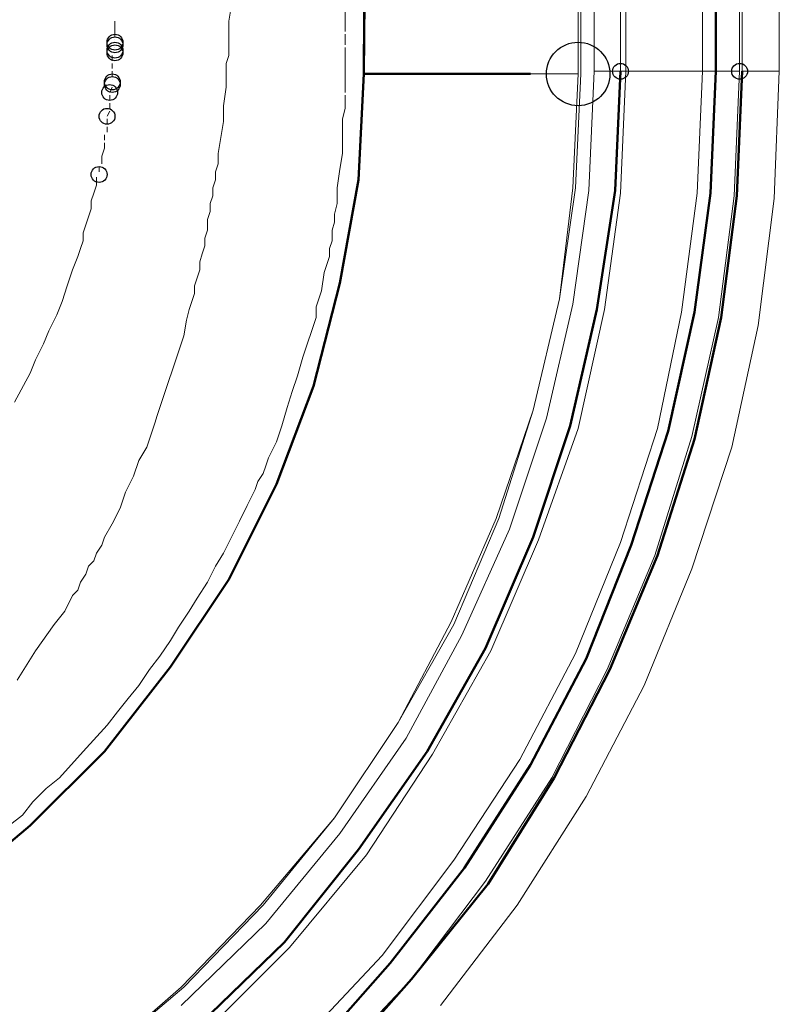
# Model space of a CAD drawing. Header units: centimetres. Extents: x -94 to 21, y -30 to 196.
# Tile 34 of 143: x -5.487 to -4.879, y -8.047 to -7.259. Entities that reach past the tile are written whole.
import ezdxf

# ---------------------------------------------------------------- set-up
doc = ezdxf.new("R2010")
doc.units = ezdxf.units.CM
doc.header["$MEASUREMENT"] = 0
doc.layers.add('Ebene 1', color=7, linetype='Continuous')

msp = doc.modelspace()

# ---------------------------------------------------------------- linework, layer by layer
at = {"layer": 'Ebene 1', "color": 252}
for centre in [(-5.41072, -7.27737), (-5.41072, -7.27949), (-5.41072, -7.28372), (-5.41072, -7.28584), (-5.00643, -7.30065), (-4.91118, -7.30065), (-5.41283, -7.30912), (-5.41283, -7.31124), (-5.41495, -7.31759), (-5.41707, -7.33664), (-5.42342, -7.3832)]:
    msp.add_ellipse(centre, major_axis=(0, 0.00635), ratio=1, dxfattribs=at)
at = {"layer": 'Ebene 1'}
msp.add_ellipse((-5.0403, -7.30277), major_axis=(0, 0.0254), ratio=1, dxfattribs=at)
at = {"layer": 'Ebene 1', "lineweight": 50}
for points in [[(-5.21175, -7.30277), (-5.21175, -7.30277), (-5.19058, -5.00195), (-5.19058, -5.00195)], [(-4.93023, -7.30066), (-4.93023, -7.30066), (-4.93023, -5.00196), (-4.93023, -5.00196)], [(-5.21175, -7.30277), (-5.21175, -7.30277), (-5.2054, -6.15131), (-5.2054, -6.15131)], [(-5.21598, -7.38744), (-5.21598, -7.38744), (-5.21175, -7.30277), (-5.21175, -7.30277)], [(-5.21598, -7.38744), (-5.21598, -7.38744), (-5.21175, -7.30277), (-5.21175, -7.30277)], [(-5.0784, -7.30277), (-5.0784, -7.30277), (-5.21175, -7.30277), (-5.21175, -7.30277)], [(-5.01067, -7.3959), (-5.01067, -7.3959), (-5.00643, -7.30065), (-5.00643, -7.30065)], [(-4.93447, -7.39802), (-4.93447, -7.39802), (-4.93023, -7.30066), (-4.93023, -7.30066)], [(-4.9133, -7.40014), (-4.9133, -7.40014), (-4.90907, -7.30065), (-4.90907, -7.30065)], [(-5.2308, -7.46999), (-5.2308, -7.46999), (-5.21598, -7.38744), (-5.21598, -7.38744)], [(-5.2308, -7.46999), (-5.2308, -7.46999), (-5.21598, -7.38744), (-5.21598, -7.38744)], [(-5.02548, -7.49115), (-5.02548, -7.49115), (-5.01067, -7.3959), (-5.01067, -7.3959)], [(-4.94717, -7.49327), (-4.94717, -7.49327), (-4.93447, -7.39802), (-4.93447, -7.39802)], [(-4.926, -7.4975), (-4.926, -7.4975), (-4.9133, -7.40014), (-4.9133, -7.40014)], [(-5.25197, -7.55254), (-5.25197, -7.55254), (-5.2308, -7.46999), (-5.2308, -7.46999)], [(-5.25197, -7.55254), (-5.25197, -7.55254), (-5.2308, -7.46999), (-5.2308, -7.46999)], [(-5.04665, -7.58429), (-5.04665, -7.58429), (-5.02548, -7.49115), (-5.02548, -7.49115)], [(-4.96833, -7.58852), (-4.96833, -7.58852), (-4.94717, -7.49327), (-4.94717, -7.49327)], [(-4.94717, -7.59487), (-4.94717, -7.59487), (-4.926, -7.4975), (-4.926, -7.4975)], [(-5.2816, -7.63085), (-5.2816, -7.63085), (-5.25197, -7.55254), (-5.25197, -7.55254)], [(-5.2816, -7.63085), (-5.2816, -7.63085), (-5.25197, -7.55254), (-5.25197, -7.55254)], [(-5.07628, -7.67319), (-5.07628, -7.67319), (-5.04665, -7.58429), (-5.04665, -7.58429)], [(-4.99797, -7.67954), (-4.99797, -7.67954), (-4.96833, -7.58852), (-4.96833, -7.58852)], [(-4.9768, -7.688), (-4.9768, -7.688), (-4.94717, -7.59487), (-4.94717, -7.59487)], [(-5.3197, -7.70705), (-5.3197, -7.70705), (-5.2816, -7.63085), (-5.2816, -7.63085)], [(-5.3197, -7.70705), (-5.3197, -7.70705), (-5.2816, -7.63085), (-5.2816, -7.63085)], [(-5.11438, -7.76209), (-5.11438, -7.76209), (-5.07628, -7.67319), (-5.07628, -7.67319)], [(-5.03395, -7.77056), (-5.03395, -7.77056), (-4.99797, -7.67954), (-4.99797, -7.67954)], [(-5.0149, -7.77902), (-5.0149, -7.77902), (-4.9768, -7.688), (-4.9768, -7.688)], [(-5.36627, -7.7769), (-5.36627, -7.7769), (-5.3197, -7.70705), (-5.3197, -7.70705)], [(-5.36627, -7.7769), (-5.36627, -7.7769), (-5.3197, -7.70705), (-5.3197, -7.70705)], [(-5.16095, -7.84464), (-5.16095, -7.84464), (-5.11438, -7.76209), (-5.11438, -7.76209)], [(-5.0784, -7.85522), (-5.0784, -7.85522), (-5.03395, -7.77056), (-5.03395, -7.77056)], [(-5.41918, -7.84464), (-5.41918, -7.84464), (-5.36627, -7.7769), (-5.36627, -7.7769)], [(-5.41918, -7.84464), (-5.41918, -7.84464), (-5.36627, -7.7769), (-5.36627, -7.7769)], [(-5.05935, -7.8658), (-5.05935, -7.8658), (-5.0149, -7.77902), (-5.0149, -7.77902)], [(-5.47845, -7.9039), (-5.47845, -7.9039), (-5.41918, -7.84464), (-5.41918, -7.84464)], [(-5.47845, -7.9039), (-5.47845, -7.9039), (-5.41918, -7.84464), (-5.41918, -7.84464)], [(-5.21598, -7.92295), (-5.21598, -7.92295), (-5.16095, -7.84464), (-5.16095, -7.84464)], [(-5.13132, -7.93777), (-5.13132, -7.93777), (-5.0784, -7.85522), (-5.0784, -7.85522)], [(-5.11227, -7.95047), (-5.11227, -7.95047), (-5.05935, -7.8658), (-5.05935, -7.8658)], [(-5.54407, -7.95894), (-5.54407, -7.95894), (-5.47845, -7.9039), (-5.47845, -7.9039)], [(-5.54407, -7.95894), (-5.54407, -7.95894), (-5.47845, -7.9039), (-5.47845, -7.9039)], [(-5.27525, -7.99704), (-5.27525, -7.99704), (-5.21598, -7.92295), (-5.21598, -7.92295)], [(-5.19058, -8.01397), (-5.19058, -8.01397), (-5.13132, -7.93777), (-5.13132, -7.93777)], [(-5.17365, -8.02667), (-5.17365, -8.02667), (-5.11227, -7.95047), (-5.11227, -7.95047)], [(-5.34298, -8.06265), (-5.34298, -8.06265), (-5.27525, -7.99704), (-5.27525, -7.99704)], [(-5.25408, -8.08594), (-5.25408, -8.08594), (-5.19058, -8.01397), (-5.19058, -8.01397)], [(-5.23927, -8.10075), (-5.23927, -8.10075), (-5.17365, -8.02667), (-5.17365, -8.02667)]]:
    msp.add_open_spline(points, degree=3, dxfattribs=at)
at = {"layer": 'Ebene 1', "color": 252, "lineweight": 13}
for points in [[(-5.04242, -5.00196), (-5.04242, -5.00196), (-5.0403, -7.30277), (-5.0403, -7.30277)], [(-5.03818, -5.00195), (-5.03818, -5.00195), (-5.03818, -7.30277), (-5.03818, -7.30277)], [(-5.0276, -7.30065), (-5.0276, -7.30065), (-5.0276, -5.00195), (-5.0276, -5.00195)], [(-5.00643, -5.00195), (-5.00643, -5.00195), (-5.00643, -7.30065), (-5.00643, -7.30065)], [(-5.00643, -7.30065), (-5.00643, -7.30065), (-5.00643, -5.00195), (-5.00643, -5.00195)], [(-5.0022, -5.00195), (-5.0022, -5.00195), (-5.0022, -7.30065), (-5.0022, -7.30065)], [(-4.94082, -7.30065), (-4.94082, -7.30065), (-4.94082, -5.00195), (-4.94082, -5.00195)], [(-4.91118, -5.00195), (-4.91118, -5.00195), (-4.91118, -7.30065), (-4.91118, -7.30065)], [(-4.90907, -7.30065), (-4.90907, -7.30065), (-4.90907, -5.00195), (-4.90907, -5.00195)], [(-4.87943, -5.00196), (-4.87943, -5.00196), (-4.87943, -7.30066), (-4.87943, -7.30066)], [(-5.31758, -7.24774), (-5.31758, -7.24774), (-5.3197, -7.26044), (-5.3197, -7.26044)], [(-5.3197, -7.28795), (-5.3197, -7.28795), (-5.32182, -7.2943), (-5.32182, -7.2943)], [(-5.0403, -7.30277), (-5.0403, -7.30277), (-5.0784, -7.30277), (-5.0784, -7.30277)], [(-5.0403, -7.30277), (-5.0403, -7.30277), (-5.04453, -7.39379), (-5.04453, -7.39379)], [(-5.03818, -7.30277), (-5.03818, -7.30277), (-5.04242, -7.39379), (-5.04242, -7.39379)], [(-5.03183, -7.3959), (-5.03183, -7.3959), (-5.0276, -7.30065), (-5.0276, -7.30065)], [(-5.0276, -7.30065), (-5.0276, -7.30065), (-5.00643, -7.30065), (-5.00643, -7.30065)], [(-5.00643, -7.30065), (-5.00643, -7.30065), (-5.01067, -7.3959), (-5.01067, -7.3959)], [(-5.0022, -7.30066), (-5.0022, -7.30066), (-5.00643, -7.39802), (-5.00643, -7.39802)], [(-5.00643, -7.30066), (-5.00643, -7.30066), (-5.0022, -7.30066), (-5.0022, -7.30066)], [(-5.0022, -7.30065), (-5.0022, -7.30065), (-4.94082, -7.30065), (-4.94082, -7.30065)], [(-4.94505, -7.39802), (-4.94505, -7.39802), (-4.94082, -7.30066), (-4.94082, -7.30066)], [(-4.94082, -7.30065), (-4.94082, -7.30065), (-4.93023, -7.30065), (-4.93023, -7.30065)], [(-4.93023, -7.30065), (-4.93023, -7.30065), (-4.91118, -7.30065), (-4.91118, -7.30065)], [(-4.91118, -7.30065), (-4.91118, -7.30065), (-4.91542, -7.40014), (-4.91542, -7.40014)], [(-4.90907, -7.30065), (-4.90907, -7.30065), (-4.87943, -7.30065), (-4.87943, -7.30065)], [(-4.87943, -7.30066), (-4.87943, -7.30066), (-4.88367, -7.40226), (-4.88367, -7.40226)], [(-5.41283, -7.31335), (-5.41283, -7.31335), (-5.41495, -7.31759), (-5.41495, -7.31759)], [(-5.32182, -7.31335), (-5.32182, -7.31335), (-5.32393, -7.32817), (-5.32393, -7.32817)], [(-5.32393, -7.32817), (-5.32393, -7.32817), (-5.32393, -7.34087), (-5.32393, -7.34087)], [(-5.22657, -7.33029), (-5.22657, -7.33029), (-5.22868, -7.33875), (-5.22868, -7.33875)], [(-5.41495, -7.3324), (-5.41495, -7.3324), (-5.41707, -7.33664), (-5.41707, -7.33664)], [(-5.41918, -7.36204), (-5.41918, -7.36204), (-5.4213, -7.36839), (-5.4213, -7.36839)], [(-5.41918, -7.3578), (-5.41918, -7.3578), (-5.41918, -7.36204), (-5.41918, -7.36204)], [(-5.32817, -7.36627), (-5.32817, -7.36627), (-5.32817, -7.37474), (-5.32817, -7.37474)], [(-5.22868, -7.36627), (-5.22868, -7.36627), (-5.2308, -7.37897), (-5.2308, -7.37897)], [(-5.32817, -7.37474), (-5.32817, -7.37474), (-5.33028, -7.38109), (-5.33028, -7.38109)], [(-5.42553, -7.38532), (-5.42553, -7.38532), (-5.42553, -7.39167), (-5.42553, -7.39167)], [(-5.33028, -7.38109), (-5.33028, -7.38109), (-5.33028, -7.38744), (-5.33028, -7.38744)], [(-5.2308, -7.37897), (-5.2308, -7.37897), (-5.23292, -7.39379), (-5.23292, -7.39379)], [(-5.33028, -7.38744), (-5.33028, -7.38744), (-5.3324, -7.39379), (-5.3324, -7.39379)], [(-5.3324, -7.40014), (-5.3324, -7.40014), (-5.33452, -7.40649), (-5.33452, -7.40649)], [(-5.3324, -7.39379), (-5.3324, -7.39379), (-5.3324, -7.40014), (-5.3324, -7.40014)], [(-5.04453, -7.39379), (-5.04453, -7.39379), (-5.05512, -7.48269), (-5.05512, -7.48269)], [(-5.04242, -7.39379), (-5.04242, -7.39379), (-5.05512, -7.48269), (-5.05512, -7.48269)], [(-5.04453, -7.48692), (-5.04453, -7.48692), (-5.03183, -7.3959), (-5.03183, -7.3959)], [(-5.01067, -7.3959), (-5.01067, -7.3959), (-5.02548, -7.49115), (-5.02548, -7.49115)], [(-5.00643, -7.39802), (-5.00643, -7.39802), (-5.01913, -7.49116), (-5.01913, -7.49116)], [(-4.95775, -7.49327), (-4.95775, -7.49327), (-4.94505, -7.39802), (-4.94505, -7.39802)], [(-4.91542, -7.40014), (-4.91542, -7.40014), (-4.92812, -7.4975), (-4.92812, -7.4975)], [(-5.42977, -7.40437), (-5.42977, -7.40437), (-5.42977, -7.41072), (-5.42977, -7.41072)], [(-5.33452, -7.40649), (-5.33452, -7.40649), (-5.33452, -7.41284), (-5.33452, -7.41284)], [(-5.23292, -7.40649), (-5.23292, -7.40649), (-5.23503, -7.41495), (-5.23503, -7.41495)], [(-4.88367, -7.40226), (-4.88367, -7.40226), (-4.89637, -7.50386), (-4.89637, -7.50386)], [(-5.33452, -7.41284), (-5.33452, -7.41284), (-5.33663, -7.41919), (-5.33663, -7.41919)], [(-5.23503, -7.41495), (-5.23503, -7.41495), (-5.23503, -7.4213), (-5.23503, -7.4213)], [(-5.33663, -7.41919), (-5.33663, -7.41919), (-5.33663, -7.42765), (-5.33663, -7.42765)], [(-5.23503, -7.4213), (-5.23503, -7.4213), (-5.23715, -7.42765), (-5.23715, -7.42765)], [(-5.43612, -7.42977), (-5.43612, -7.42977), (-5.43612, -7.43612), (-5.43612, -7.43612)], [(-5.33663, -7.42765), (-5.33663, -7.42765), (-5.33875, -7.434), (-5.33875, -7.434)], [(-5.23715, -7.42765), (-5.23715, -7.42765), (-5.23715, -7.43612), (-5.23715, -7.43612)], [(-5.33875, -7.434), (-5.33875, -7.434), (-5.33875, -7.44035), (-5.33875, -7.44035)], [(-5.23715, -7.43612), (-5.23715, -7.43612), (-5.23927, -7.44247), (-5.23927, -7.44247)], [(-5.23927, -7.44247), (-5.23927, -7.44247), (-5.23927, -7.44882), (-5.23927, -7.44882)], [(-5.44035, -7.44882), (-5.44035, -7.44882), (-5.44458, -7.4594), (-5.44458, -7.4594)], [(-5.34298, -7.45305), (-5.34298, -7.45305), (-5.34298, -7.4594), (-5.34298, -7.4594)], [(-5.23927, -7.44882), (-5.23927, -7.44882), (-5.2435, -7.46152), (-5.2435, -7.46152)], [(-5.2435, -7.46152), (-5.2435, -7.46152), (-5.24562, -7.47634), (-5.24562, -7.47634)], [(-5.34722, -7.4721), (-5.34722, -7.4721), (-5.34722, -7.47845), (-5.34722, -7.47845)], [(-5.45305, -7.4848), (-5.45305, -7.4848), (-5.45728, -7.49539), (-5.45728, -7.49539)], [(-5.05512, -7.48269), (-5.05512, -7.48269), (-5.07628, -7.57159), (-5.07628, -7.57159)], [(-5.05512, -7.48269), (-5.05512, -7.48269), (-5.07628, -7.57159), (-5.07628, -7.57159)], [(-5.0657, -7.57794), (-5.0657, -7.57794), (-5.04453, -7.48692), (-5.04453, -7.48692)], [(-5.45728, -7.49539), (-5.45728, -7.49539), (-5.46363, -7.50809), (-5.46363, -7.50809)], [(-5.35145, -7.49115), (-5.35145, -7.49115), (-5.35357, -7.49962), (-5.35357, -7.49962)], [(-5.24985, -7.48904), (-5.24985, -7.48904), (-5.24985, -7.4975), (-5.24985, -7.4975)], [(-5.02548, -7.49115), (-5.02548, -7.49115), (-5.04665, -7.58429), (-5.04665, -7.58429)], [(-5.01913, -7.49116), (-5.01913, -7.49116), (-5.0403, -7.58641), (-5.0403, -7.58641)], [(-4.9768, -7.58641), (-4.9768, -7.58641), (-4.95775, -7.49327), (-4.95775, -7.49327)], [(-5.35357, -7.49962), (-5.35357, -7.49962), (-5.35568, -7.51232), (-5.35568, -7.51232)], [(-4.92812, -7.4975), (-4.92812, -7.4975), (-4.94928, -7.59275), (-4.94928, -7.59275)], [(-4.89637, -7.50386), (-4.89637, -7.50386), (-4.91753, -7.60122), (-4.91753, -7.60122)], [(-5.46363, -7.50809), (-5.46363, -7.50809), (-5.46787, -7.51867), (-5.46787, -7.51867)], [(-5.46787, -7.51867), (-5.46787, -7.51867), (-5.47422, -7.53137), (-5.47422, -7.53137)], [(-5.47422, -7.53137), (-5.47422, -7.53137), (-5.47845, -7.54195), (-5.47845, -7.54195)], [(-5.26043, -7.52925), (-5.26043, -7.52925), (-5.26467, -7.54407), (-5.26467, -7.54407)], [(-5.47845, -7.54195), (-5.47845, -7.54195), (-5.49115, -7.56524), (-5.49115, -7.56524)], [(-5.27313, -7.56947), (-5.27313, -7.56947), (-5.27737, -7.58429), (-5.27737, -7.58429)], [(-5.07628, -7.57159), (-5.07628, -7.57159), (-5.10592, -7.65837), (-5.10592, -7.65837)], [(-5.07628, -7.57159), (-5.07628, -7.57159), (-5.1038, -7.65837), (-5.1038, -7.65837)], [(-5.09533, -7.66684), (-5.09533, -7.66684), (-5.0657, -7.57794), (-5.0657, -7.57794)], [(-5.27737, -7.58429), (-5.27737, -7.58429), (-5.2816, -7.59699), (-5.2816, -7.59699)], [(-5.04665, -7.58429), (-5.04665, -7.58429), (-5.07628, -7.67319), (-5.07628, -7.67319)], [(-5.0403, -7.58641), (-5.0403, -7.58641), (-5.07205, -7.67531), (-5.07205, -7.67531)], [(-5.00643, -7.67742), (-5.00643, -7.67742), (-4.9768, -7.58641), (-4.9768, -7.58641)], [(-5.2816, -7.59699), (-5.2816, -7.59699), (-5.28795, -7.60969), (-5.28795, -7.60969)], [(-4.94928, -7.59275), (-4.94928, -7.59275), (-4.97892, -7.688), (-4.97892, -7.688)], [(-5.38532, -7.60122), (-5.38532, -7.60122), (-5.39167, -7.6118), (-5.39167, -7.6118)], [(-4.91753, -7.60122), (-4.91753, -7.60122), (-4.94928, -7.69859), (-4.94928, -7.69859)], [(-5.39167, -7.6118), (-5.39167, -7.6118), (-5.3959, -7.6245), (-5.3959, -7.6245)], [(-5.3959, -7.6245), (-5.3959, -7.6245), (-5.40225, -7.6372), (-5.40225, -7.6372)], [(-5.29642, -7.62874), (-5.29642, -7.62874), (-5.29853, -7.63509), (-5.29853, -7.63509)], [(-5.29218, -7.62239), (-5.29218, -7.62239), (-5.29642, -7.62874), (-5.29642, -7.62874)], [(-5.40225, -7.6372), (-5.40225, -7.6372), (-5.40648, -7.6499), (-5.40648, -7.6499)], [(-5.40648, -7.6499), (-5.40648, -7.6499), (-5.41283, -7.6626), (-5.41283, -7.6626)], [(-5.10592, -7.65837), (-5.10592, -7.65837), (-5.1419, -7.74092), (-5.1419, -7.74092)], [(-5.1038, -7.65837), (-5.1038, -7.65837), (-5.13978, -7.74304), (-5.13978, -7.74304)], [(-5.41283, -7.6626), (-5.41283, -7.6626), (-5.41918, -7.67319), (-5.41918, -7.67319)], [(-5.13343, -7.7515), (-5.13343, -7.7515), (-5.09533, -7.66684), (-5.09533, -7.66684)], [(-5.41918, -7.67319), (-5.41918, -7.67319), (-5.4213, -7.67954), (-5.4213, -7.67954)], [(-5.07628, -7.67319), (-5.07628, -7.67319), (-5.11438, -7.76209), (-5.11438, -7.76209)], [(-5.07205, -7.67531), (-5.07205, -7.67531), (-5.11015, -7.76421), (-5.11015, -7.76421)], [(-5.4213, -7.67954), (-5.4213, -7.67954), (-5.42553, -7.68589), (-5.42553, -7.68589)], [(-5.04242, -7.76632), (-5.04242, -7.76632), (-5.00643, -7.67742), (-5.00643, -7.67742)], [(-5.42765, -7.69224), (-5.42765, -7.69224), (-5.43188, -7.69647), (-5.43188, -7.69647)], [(-5.42553, -7.68589), (-5.42553, -7.68589), (-5.42765, -7.69224), (-5.42765, -7.69224)], [(-5.32393, -7.68589), (-5.32393, -7.68589), (-5.33028, -7.69647), (-5.33028, -7.69647)], [(-4.97892, -7.688), (-4.97892, -7.688), (-5.01702, -7.77902), (-5.01702, -7.77902)], [(-5.43188, -7.69647), (-5.43188, -7.69647), (-5.434, -7.70282), (-5.434, -7.70282)], [(-5.33028, -7.69647), (-5.33028, -7.69647), (-5.33663, -7.70917), (-5.33663, -7.70917)], [(-4.94928, -7.69859), (-4.94928, -7.69859), (-4.98738, -7.79172), (-4.98738, -7.79172)], [(-5.434, -7.70282), (-5.434, -7.70282), (-5.43823, -7.70917), (-5.43823, -7.70917)], [(-5.44035, -7.71552), (-5.44035, -7.71552), (-5.44458, -7.71975), (-5.44458, -7.71975)], [(-5.43823, -7.70917), (-5.43823, -7.70917), (-5.44035, -7.71552), (-5.44035, -7.71552)], [(-5.33663, -7.70917), (-5.33663, -7.70917), (-5.3451, -7.72187), (-5.3451, -7.72187)], [(-5.44458, -7.71975), (-5.44458, -7.71975), (-5.45093, -7.73245), (-5.45093, -7.73245)], [(-5.3451, -7.72187), (-5.3451, -7.72187), (-5.35145, -7.73245), (-5.35145, -7.73245)], [(-5.45093, -7.73245), (-5.45093, -7.73245), (-5.4594, -7.74304), (-5.4594, -7.74304)], [(-5.35145, -7.73245), (-5.35145, -7.73245), (-5.35992, -7.74515), (-5.35992, -7.74515)], [(-5.4594, -7.74304), (-5.4594, -7.74304), (-5.47422, -7.7642), (-5.47422, -7.7642)], [(-5.35992, -7.74515), (-5.35992, -7.74515), (-5.36627, -7.75574), (-5.36627, -7.75574)], [(-5.1419, -7.74092), (-5.1419, -7.74092), (-5.18423, -7.82136), (-5.18423, -7.82136)], [(-5.13978, -7.74304), (-5.13978, -7.74304), (-5.18423, -7.82135), (-5.18423, -7.82135)], [(-5.36627, -7.75574), (-5.36627, -7.75574), (-5.37473, -7.76844), (-5.37473, -7.76844)], [(-5.17788, -7.83405), (-5.17788, -7.83405), (-5.13343, -7.7515), (-5.13343, -7.7515)], [(-5.11438, -7.76209), (-5.11438, -7.76209), (-5.16095, -7.84464), (-5.16095, -7.84464)], [(-5.47422, -7.7642), (-5.47422, -7.7642), (-5.48903, -7.78749), (-5.48903, -7.78749)], [(-5.37473, -7.76844), (-5.37473, -7.76844), (-5.3832, -7.77902), (-5.3832, -7.77902)], [(-5.11015, -7.76421), (-5.11015, -7.76421), (-5.15672, -7.84676), (-5.15672, -7.84676)], [(-5.08687, -7.85099), (-5.08687, -7.85099), (-5.04242, -7.76632), (-5.04242, -7.76632)], [(-5.3832, -7.77902), (-5.3832, -7.77902), (-5.39167, -7.79172), (-5.39167, -7.79172)], [(-5.01702, -7.77902), (-5.01702, -7.77902), (-5.06147, -7.8658), (-5.06147, -7.8658)], [(-4.98738, -7.79172), (-4.98738, -7.79172), (-5.03395, -7.88062), (-5.03395, -7.88062)], [(-5.18423, -7.82135), (-5.18423, -7.82135), (-5.23503, -7.89755), (-5.23503, -7.89755)], [(-5.18423, -7.82136), (-5.18423, -7.82136), (-5.23503, -7.89756), (-5.23503, -7.89756)], [(-5.2308, -7.91025), (-5.2308, -7.91025), (-5.17788, -7.83405), (-5.17788, -7.83405)], [(-5.16095, -7.84464), (-5.16095, -7.84464), (-5.21598, -7.92295), (-5.21598, -7.92295)], [(-5.15672, -7.84676), (-5.15672, -7.84676), (-5.20963, -7.92719), (-5.20963, -7.92719)], [(-5.13978, -7.93142), (-5.13978, -7.93142), (-5.08687, -7.85099), (-5.08687, -7.85099)], [(-5.45517, -7.8658), (-5.45517, -7.8658), (-5.46575, -7.87427), (-5.46575, -7.87427)], [(-5.06147, -7.8658), (-5.06147, -7.8658), (-5.11438, -7.94835), (-5.11438, -7.94835)], [(-5.46575, -7.87427), (-5.46575, -7.87427), (-5.47633, -7.88485), (-5.47633, -7.88485)], [(-5.03395, -7.88062), (-5.03395, -7.88062), (-5.08898, -7.96741), (-5.08898, -7.96741)], [(-5.47633, -7.88485), (-5.47633, -7.88485), (-5.4848, -7.89544), (-5.4848, -7.89544)], [(-5.4848, -7.89544), (-5.4848, -7.89544), (-5.49538, -7.9039), (-5.49538, -7.9039)], [(-5.23503, -7.89756), (-5.23503, -7.89756), (-5.2943, -7.96741), (-5.2943, -7.96741)], [(-5.23503, -7.89755), (-5.23503, -7.89755), (-5.29218, -7.9674), (-5.29218, -7.9674)], [(-5.29007, -7.98222), (-5.29007, -7.98222), (-5.2308, -7.91025), (-5.2308, -7.91025)], [(-5.21598, -7.92295), (-5.21598, -7.92295), (-5.27525, -7.99704), (-5.27525, -7.99704)], [(-5.20963, -7.92719), (-5.20963, -7.92719), (-5.27102, -8.00127), (-5.27102, -8.00127)], [(-5.19693, -8.00762), (-5.19693, -8.00762), (-5.13978, -7.93142), (-5.13978, -7.93142)], [(-5.11438, -7.94835), (-5.11438, -7.94835), (-5.17365, -8.02667), (-5.17365, -8.02667)], [(-5.2943, -7.96741), (-5.2943, -7.96741), (-5.3578, -8.03302), (-5.3578, -8.03302)], [(-5.29218, -7.9674), (-5.29218, -7.9674), (-5.35568, -8.03302), (-5.35568, -8.03302)], [(-5.08898, -7.96741), (-5.08898, -7.96741), (-5.15037, -8.04784), (-5.15037, -8.04784)], [(-5.3578, -8.04784), (-5.3578, -8.04784), (-5.29007, -7.98222), (-5.29007, -7.98222)], [(-5.27525, -7.99704), (-5.27525, -7.99704), (-5.34298, -8.06265), (-5.34298, -8.06265)], [(-5.27102, -8.00127), (-5.27102, -8.00127), (-5.33875, -8.06901), (-5.33875, -8.06901)], [(-5.26255, -8.07747), (-5.26255, -8.07747), (-5.19693, -8.00762), (-5.19693, -8.00762)], [(-5.17365, -8.02667), (-5.17365, -8.02667), (-5.24138, -8.09864), (-5.24138, -8.09864)], [(-5.3578, -8.03302), (-5.3578, -8.03302), (-5.42553, -8.09229), (-5.42553, -8.09229)], [(-5.35568, -8.03302), (-5.35568, -8.03302), (-5.42553, -8.09229), (-5.42553, -8.09229)]]:
    msp.add_open_spline(points, degree=3, dxfattribs=at)
for points, knots in [([(-5.22657, -7.1419), (-5.22657, -7.1419), (-5.22657, -7.15672), (-5.22657, -7.15672), (-5.22657, -7.15672), (-5.22657, -7.16942), (-5.22657, -7.16942), (-5.22657, -7.16942), (-5.22657, -7.18424), (-5.22657, -7.18424), (-5.22657, -7.18424), (-5.22657, -7.19905), (-5.22657, -7.19905), (-5.22657, -7.19905), (-5.22657, -7.21175), (-5.22657, -7.21175), (-5.22657, -7.21175), (-5.22657, -7.22657), (-5.22657, -7.22657), (-5.22657, -7.22657), (-5.22657, -7.23292), (-5.22657, -7.23292), (-5.22657, -7.23292), (-5.22657, -7.23927), (-5.22657, -7.23927), (-5.22657, -7.23927), (-5.22657, -7.24774), (-5.22657, -7.24774), (-5.22657, -7.24774), (-5.22657, -7.25409), (-5.22657, -7.25409), (-5.22657, -7.25409), (-5.22657, -7.26044), (-5.22657, -7.26044), (-5.22657, -7.26044), (-5.22657, -7.2689), (-5.22657, -7.2689), (-5.22657, -7.2689), (-5.22657, -7.2689), (-5.22657, -7.2689)], [0, 0, 0, 0, 0.076923, 0.076923, 0.076923, 0.153846, 0.153846, 0.153846, 0.230769, 0.230769, 0.230769, 0.307692, 0.307692, 0.307692, 0.384615, 0.384615, 0.384615, 0.461538, 0.461538, 0.461538, 0.538462, 0.538462, 0.538462, 0.615385, 0.615385, 0.615385, 0.692308, 0.692308, 0.692308, 0.769231, 0.769231, 0.769231, 0.846154, 0.846154, 0.846154, 0.923077, 0.923077, 0.923077, 1, 1, 1, 1]), ([(-5.41072, -7.26044), (-5.41072, -7.26044), (-5.41072, -7.26679), (-5.41072, -7.26679), (-5.41072, -7.26679), (-5.41072, -7.27314), (-5.41072, -7.27314), (-5.41072, -7.27314), (-5.41072, -7.27314), (-5.41072, -7.27314)], [0, 0, 0, 0, 0.333333, 0.333333, 0.333333, 0.666667, 0.666667, 0.666667, 1, 1, 1, 1]), ([(-5.3197, -7.26044), (-5.3197, -7.26044), (-5.3197, -7.27314), (-5.3197, -7.27314), (-5.3197, -7.27314), (-5.3197, -7.28795), (-5.3197, -7.28795)], [0, 0, 0, 0, 0.5, 0.5, 0.5, 1, 1, 1, 1]), ([(-5.41072, -7.27525), (-5.41072, -7.27525), (-5.41072, -7.27525), (-5.41072, -7.27525), (-5.41072, -7.27525), (-5.41072, -7.27525), (-5.41072, -7.27525)], [0, 0, 0, 0, 0.5, 0.5, 0.5, 1, 1, 1, 1]), ([(-5.22657, -7.27102), (-5.22657, -7.27102), (-5.22657, -7.27525), (-5.22657, -7.27525), (-5.22657, -7.27525), (-5.22657, -7.27949), (-5.22657, -7.27949), (-5.22657, -7.27949), (-5.22657, -7.27949), (-5.22657, -7.27949)], [0, 0, 0, 0, 0.333333, 0.333333, 0.333333, 0.666667, 0.666667, 0.666667, 1, 1, 1, 1]), ([(-5.41072, -7.2816), (-5.41072, -7.2816), (-5.41072, -7.2816), (-5.41072, -7.2816), (-5.41072, -7.2816), (-5.41072, -7.2816), (-5.41072, -7.2816)], [0, 0, 0, 0, 0.5, 0.5, 0.5, 1, 1, 1, 1]), ([(-5.22657, -7.2816), (-5.22657, -7.2816), (-5.22657, -7.29642), (-5.22657, -7.29642), (-5.22657, -7.29642), (-5.22657, -7.30912), (-5.22657, -7.30912), (-5.22657, -7.30912), (-5.22657, -7.31335), (-5.22657, -7.31335), (-5.22657, -7.31335), (-5.22657, -7.31759), (-5.22657, -7.31759), (-5.22657, -7.31759), (-5.22657, -7.31759), (-5.22657, -7.31759)], [0, 0, 0, 0, 0.2, 0.2, 0.2, 0.4, 0.4, 0.4, 0.6, 0.6, 0.6, 0.8, 0.8, 0.8, 1, 1, 1, 1]), ([(-5.41283, -7.28795), (-5.41283, -7.28795), (-5.41283, -7.29219), (-5.41283, -7.29219), (-5.41283, -7.29219), (-5.41283, -7.29219), (-5.41283, -7.29219)], [0, 0, 0, 0, 0.5, 0.5, 0.5, 1, 1, 1, 1]), ([(-5.41283, -7.2943), (-5.41283, -7.2943), (-5.41283, -7.29854), (-5.41283, -7.29854), (-5.41283, -7.29854), (-5.41283, -7.29854), (-5.41283, -7.29854)], [0, 0, 0, 0, 0.5, 0.5, 0.5, 1, 1, 1, 1]), ([(-5.32182, -7.2943), (-5.32182, -7.2943), (-5.32182, -7.30065), (-5.32182, -7.30065), (-5.32182, -7.30065), (-5.32182, -7.307), (-5.32182, -7.307), (-5.32182, -7.307), (-5.32182, -7.31335), (-5.32182, -7.31335)], [0, 0, 0, 0, 0.333333, 0.333333, 0.333333, 0.666667, 0.666667, 0.666667, 1, 1, 1, 1]), ([(-5.41283, -7.30065), (-5.41283, -7.30065), (-5.41283, -7.30489), (-5.41283, -7.30489), (-5.41283, -7.30489), (-5.41283, -7.30489), (-5.41283, -7.30489)], [0, 0, 0, 0, 0.5, 0.5, 0.5, 1, 1, 1, 1]), ([(-5.41283, -7.307), (-5.41283, -7.307), (-5.41283, -7.307), (-5.41283, -7.307), (-5.41283, -7.307), (-5.41283, -7.307), (-5.41283, -7.307)], [0, 0, 0, 0, 0.5, 0.5, 0.5, 1, 1, 1, 1]), ([(-5.41495, -7.3197), (-5.41495, -7.3197), (-5.41495, -7.32394), (-5.41495, -7.32394), (-5.41495, -7.32394), (-5.41495, -7.32394), (-5.41495, -7.32394)], [0, 0, 0, 0, 0.5, 0.5, 0.5, 1, 1, 1, 1]), ([(-5.22657, -7.3197), (-5.22657, -7.3197), (-5.22657, -7.32394), (-5.22657, -7.32394), (-5.22657, -7.32394), (-5.22657, -7.33029), (-5.22657, -7.33029)], [0, 0, 0, 0, 0.5, 0.5, 0.5, 1, 1, 1, 1]), ([(-5.41495, -7.32605), (-5.41495, -7.32605), (-5.41495, -7.33029), (-5.41495, -7.33029), (-5.41495, -7.33029), (-5.41495, -7.33029), (-5.41495, -7.33029)], [0, 0, 0, 0, 0.5, 0.5, 0.5, 1, 1, 1, 1]), ([(-5.41707, -7.33875), (-5.41707, -7.33875), (-5.41707, -7.34299), (-5.41707, -7.34299), (-5.41707, -7.34299), (-5.41707, -7.34299), (-5.41707, -7.34299)], [0, 0, 0, 0, 0.5, 0.5, 0.5, 1, 1, 1, 1]), ([(-5.41707, -7.3451), (-5.41707, -7.3451), (-5.41707, -7.34934), (-5.41707, -7.34934), (-5.41707, -7.34934), (-5.41707, -7.34934), (-5.41707, -7.34934)], [0, 0, 0, 0, 0.5, 0.5, 0.5, 1, 1, 1, 1]), ([(-5.32393, -7.34087), (-5.32393, -7.34087), (-5.32605, -7.35357), (-5.32605, -7.35357), (-5.32605, -7.35357), (-5.32817, -7.36627), (-5.32817, -7.36627)], [0, 0, 0, 0, 0.5, 0.5, 0.5, 1, 1, 1, 1]), ([(-5.22868, -7.33875), (-5.22868, -7.33875), (-5.22868, -7.3451), (-5.22868, -7.3451), (-5.22868, -7.3451), (-5.22868, -7.35145), (-5.22868, -7.35145), (-5.22868, -7.35145), (-5.22868, -7.3578), (-5.22868, -7.3578), (-5.22868, -7.3578), (-5.22868, -7.36627), (-5.22868, -7.36627)], [0, 0, 0, 0, 0.25, 0.25, 0.25, 0.5, 0.5, 0.5, 0.75, 0.75, 0.75, 1, 1, 1, 1]), ([(-5.41918, -7.35145), (-5.41918, -7.35145), (-5.41918, -7.35569), (-5.41918, -7.35569), (-5.41918, -7.35569), (-5.41918, -7.35569), (-5.41918, -7.35569)], [0, 0, 0, 0, 0.5, 0.5, 0.5, 1, 1, 1, 1]), ([(-5.4213, -7.36839), (-5.4213, -7.36839), (-5.4213, -7.37474), (-5.4213, -7.37474), (-5.4213, -7.37474), (-5.4213, -7.37474), (-5.4213, -7.37474)], [0, 0, 0, 0, 0.5, 0.5, 0.5, 1, 1, 1, 1]), ([(-5.42342, -7.37685), (-5.42342, -7.37685), (-5.42342, -7.38109), (-5.42342, -7.38109), (-5.42342, -7.38109), (-5.42342, -7.38109), (-5.42342, -7.38109)], [0, 0, 0, 0, 0.5, 0.5, 0.5, 1, 1, 1, 1]), ([(-5.42553, -7.39167), (-5.42553, -7.39167), (-5.42765, -7.39802), (-5.42765, -7.39802), (-5.42765, -7.39802), (-5.42977, -7.40437), (-5.42977, -7.40437)], [0, 0, 0, 0, 0.5, 0.5, 0.5, 1, 1, 1, 1]), ([(-5.23292, -7.39379), (-5.23292, -7.39379), (-5.23292, -7.40014), (-5.23292, -7.40014), (-5.23292, -7.40014), (-5.23292, -7.40649), (-5.23292, -7.40649)], [0, 0, 0, 0, 0.5, 0.5, 0.5, 1, 1, 1, 1]), ([(-5.42977, -7.41072), (-5.42977, -7.41072), (-5.43188, -7.41707), (-5.43188, -7.41707), (-5.43188, -7.41707), (-5.434, -7.42342), (-5.434, -7.42342), (-5.434, -7.42342), (-5.43612, -7.42977), (-5.43612, -7.42977)], [0, 0, 0, 0, 0.333333, 0.333333, 0.333333, 0.666667, 0.666667, 0.666667, 1, 1, 1, 1]), ([(-5.43612, -7.43612), (-5.43612, -7.43612), (-5.43823, -7.44247), (-5.43823, -7.44247), (-5.43823, -7.44247), (-5.44035, -7.44882), (-5.44035, -7.44882)], [0, 0, 0, 0, 0.5, 0.5, 0.5, 1, 1, 1, 1]), ([(-5.33875, -7.44035), (-5.33875, -7.44035), (-5.34087, -7.4467), (-5.34087, -7.4467), (-5.34087, -7.4467), (-5.34298, -7.45305), (-5.34298, -7.45305)], [0, 0, 0, 0, 0.5, 0.5, 0.5, 1, 1, 1, 1]), ([(-5.44458, -7.4594), (-5.44458, -7.4594), (-5.44882, -7.4721), (-5.44882, -7.4721), (-5.44882, -7.4721), (-5.45305, -7.4848), (-5.45305, -7.4848)], [0, 0, 0, 0, 0.5, 0.5, 0.5, 1, 1, 1, 1]), ([(-5.34298, -7.4594), (-5.34298, -7.4594), (-5.3451, -7.46575), (-5.3451, -7.46575), (-5.3451, -7.46575), (-5.34722, -7.4721), (-5.34722, -7.4721)], [0, 0, 0, 0, 0.5, 0.5, 0.5, 1, 1, 1, 1]), ([(-5.34722, -7.47845), (-5.34722, -7.47845), (-5.34933, -7.4848), (-5.34933, -7.4848), (-5.34933, -7.4848), (-5.35145, -7.49115), (-5.35145, -7.49115)], [0, 0, 0, 0, 0.5, 0.5, 0.5, 1, 1, 1, 1]), ([(-5.24562, -7.47634), (-5.24562, -7.47634), (-5.24773, -7.48269), (-5.24773, -7.48269), (-5.24773, -7.48269), (-5.24985, -7.48904), (-5.24985, -7.48904)], [0, 0, 0, 0, 0.5, 0.5, 0.5, 1, 1, 1, 1]), ([(-5.24985, -7.4975), (-5.24985, -7.4975), (-5.25197, -7.50385), (-5.25197, -7.50385), (-5.25197, -7.50385), (-5.25408, -7.5102), (-5.25408, -7.5102), (-5.25408, -7.5102), (-5.2562, -7.51655), (-5.2562, -7.51655), (-5.2562, -7.51655), (-5.25832, -7.5229), (-5.25832, -7.5229), (-5.25832, -7.5229), (-5.26043, -7.52925), (-5.26043, -7.52925)], [0, 0, 0, 0, 0.2, 0.2, 0.2, 0.4, 0.4, 0.4, 0.6, 0.6, 0.6, 0.8, 0.8, 0.8, 1, 1, 1, 1]), ([(-5.35568, -7.51232), (-5.35568, -7.51232), (-5.35992, -7.52502), (-5.35992, -7.52502), (-5.35992, -7.52502), (-5.36415, -7.53772), (-5.36415, -7.53772), (-5.36415, -7.53772), (-5.36838, -7.55042), (-5.36838, -7.55042), (-5.36838, -7.55042), (-5.37262, -7.56312), (-5.37262, -7.56312), (-5.37262, -7.56312), (-5.37685, -7.57582), (-5.37685, -7.57582), (-5.37685, -7.57582), (-5.37897, -7.58217), (-5.37897, -7.58217), (-5.37897, -7.58217), (-5.38108, -7.58852), (-5.38108, -7.58852), (-5.38108, -7.58852), (-5.3832, -7.59487), (-5.3832, -7.59487), (-5.3832, -7.59487), (-5.38532, -7.60122), (-5.38532, -7.60122)], [0, 0, 0, 0, 0.111111, 0.111111, 0.111111, 0.222222, 0.222222, 0.222222, 0.333333, 0.333333, 0.333333, 0.444444, 0.444444, 0.444444, 0.555556, 0.555556, 0.555556, 0.666667, 0.666667, 0.666667, 0.777778, 0.777778, 0.777778, 0.888889, 0.888889, 0.888889, 1, 1, 1, 1]), ([(-5.26467, -7.54407), (-5.26467, -7.54407), (-5.2689, -7.55677), (-5.2689, -7.55677), (-5.2689, -7.55677), (-5.27313, -7.56947), (-5.27313, -7.56947)], [0, 0, 0, 0, 0.5, 0.5, 0.5, 1, 1, 1, 1]), ([(-5.28795, -7.60969), (-5.28795, -7.60969), (-5.29007, -7.61604), (-5.29007, -7.61604), (-5.29007, -7.61604), (-5.29218, -7.62239), (-5.29218, -7.62239)], [0, 0, 0, 0, 0.5, 0.5, 0.5, 1, 1, 1, 1]), ([(-5.29853, -7.63509), (-5.29853, -7.63509), (-5.30488, -7.64779), (-5.30488, -7.64779), (-5.30488, -7.64779), (-5.31123, -7.66049), (-5.31123, -7.66049), (-5.31123, -7.66049), (-5.31758, -7.67319), (-5.31758, -7.67319), (-5.31758, -7.67319), (-5.32393, -7.68589), (-5.32393, -7.68589)], [0, 0, 0, 0, 0.25, 0.25, 0.25, 0.5, 0.5, 0.5, 0.75, 0.75, 0.75, 1, 1, 1, 1]), ([(-5.39167, -7.79172), (-5.39167, -7.79172), (-5.40013, -7.8023), (-5.40013, -7.8023), (-5.40013, -7.8023), (-5.4086, -7.81289), (-5.4086, -7.81289), (-5.4086, -7.81289), (-5.41707, -7.82347), (-5.41707, -7.82347)], [0, 0, 0, 0, 0.333333, 0.333333, 0.333333, 0.666667, 0.666667, 0.666667, 1, 1, 1, 1]), ([(-5.41707, -7.82347), (-5.41707, -7.82347), (-5.43612, -7.84464), (-5.43612, -7.84464), (-5.43612, -7.84464), (-5.45517, -7.8658), (-5.45517, -7.8658)], [0, 0, 0, 0, 0.5, 0.5, 0.5, 1, 1, 1, 1])]:
    msp.add_open_spline(points, degree=3, knots=knots, dxfattribs=at)

doc.saveas('drawing.dxf')
